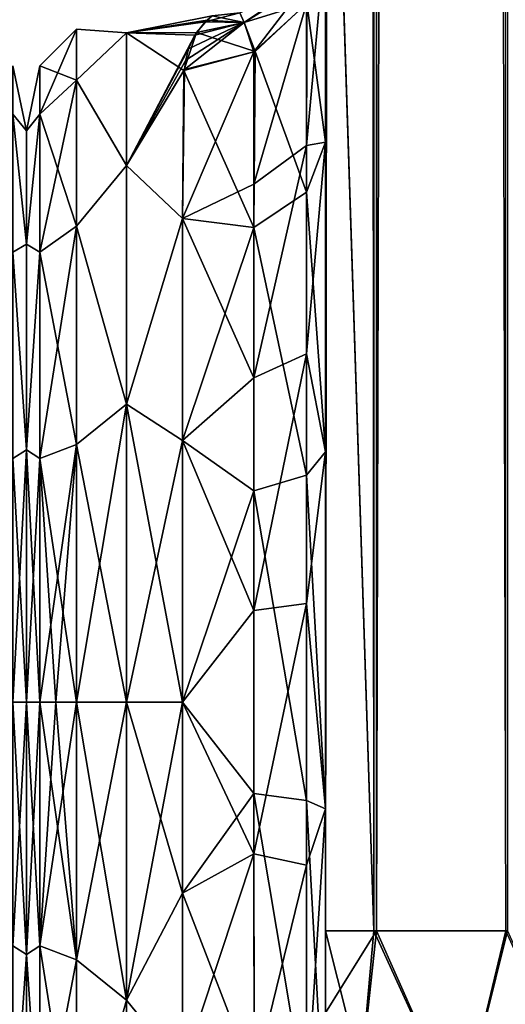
# Model space of a CAD drawing. Extents: x -23 to 470, y -1800 to 0.
# Tile 21 of 256: x 46 to 63, y -1783 to -1748. Entities that reach past the tile are written whole.
import ezdxf

# ---------------------------------------------------------------- set-up
doc = ezdxf.new("R2010")
doc.units = 0
doc.header["$LTSCALE"] = 17.087905
for name, color, linetype in [('10', 7, 'CONTINUOUS'), ('14', 7, 'CONTINUOUS'), ('15', 7, 'CONTINUOUS'), ('16', 7, 'CONTINUOUS'), ('25', 7, 'CONTINUOUS'), ('26', 7, 'CONTINUOUS'), ('31', 7, 'CONTINUOUS'), ('32', 7, 'CONTINUOUS'), ('34', 7, 'CONTINUOUS'), ('38', 7, 'CONTINUOUS'), ('56', 7, 'CONTINUOUS'), ('58', 7, 'CONTINUOUS'), ('623', 7, 'CONTINUOUS'), ('641', 7, 'CONTINUOUS'), ('642', 7, 'CONTINUOUS'), ('66', 7, 'CONTINUOUS')]:
    doc.layers.add(name, color=color, linetype=linetype)

msp = doc.modelspace()

# ---------------------------------------------------------------- linework, layer by layer
at = {"layer": '10', "linetype": 'CONTINUOUS'}
for points in [[(56.45, -1728.15, 20.5), (56.45, -1733.181, 19.873), (56.45, -1752.418, 21.378), (56.45, -1728.15, 20.5)], [(56.45, -1736.981, 22.508), (56.45, -1728.15, 20.5), (56.45, -1752.418, 21.378), (56.45, -1736.981, 22.508)], [(56.45, -1728.15, 102.5), (56.45, -1736.977, 100.493), (56.45, -1780, 102.5), (56.45, -1728.15, 102.5)], [(56.45, -1782.865, -101.931), (56.45, -1783.734, -101.5), (56.45, -1728.15, -102.5), (56.45, -1782.865, -101.931)], [(56.45, -1728.15, -102.5), (56.45, -1783.734, -101.5), (56.45, -1736.981, -100.492), (56.45, -1728.15, -102.5)], [(56.45, -1780, -102.5), (56.45, -1782.865, -101.931), (56.45, -1728.15, -102.5), (56.45, -1780, -102.5)], [(56.45, -1728.15, -20.5), (56.45, -1736.977, -22.507), (56.45, -1752.418, -21.378), (56.45, -1728.15, -20.5)], [(56.45, -1733.235, -19.859), (56.45, -1728.15, -20.5), (56.45, -1752.418, -21.378), (56.45, -1733.235, -19.859)], [(56.45, -1733.181, 19.873), (56.45, -1737.891, 18.038), (56.45, -1752.418, 21.378), (56.45, -1733.181, 19.873)], [(56.45, -1737.923, -18.021), (56.45, -1733.235, -19.859), (56.45, -1752.418, -21.378), (56.45, -1737.923, -18.021)], [(56.45, -1736.977, 59.493), (56.45, -1744.158, 53.805), (56.45, -1787.5, 95), (56.45, -1736.977, 59.493)], [(56.45, -1736.981, 63.508), (56.45, -1736.977, 59.493), (56.45, -1787.5, 95), (56.45, -1736.981, 63.508)], [(56.45, -1736.977, 100.493), (56.45, -1744.158, 94.805), (56.45, -1785.305, 100.301), (56.45, -1736.977, 100.493)], [(56.45, -1780, 102.5), (56.45, -1736.977, 100.493), (56.45, -1782.865, 101.931), (56.45, -1780, 102.5)], [(56.45, -1782.865, 101.931), (56.45, -1736.977, 100.493), (56.45, -1783.734, 101.5), (56.45, -1782.865, 101.931)], [(56.45, -1783.734, 101.5), (56.45, -1736.977, 100.493), (56.45, -1785.305, 100.301), (56.45, -1783.734, 101.5)], [(56.45, -1744.158, -69.195), (56.45, -1787.5, -24.51), (56.45, -1736.977, -63.507), (56.45, -1744.158, -69.195)], [(56.45, -1736.977, -63.507), (56.45, -1787.5, -24.51), (56.45, -1736.981, -59.492), (56.45, -1736.977, -63.507)], [(56.45, -1736.977, -22.507), (56.45, -1744.158, -28.195), (56.45, -1763.249, -27.648), (56.45, -1736.977, -22.507)], [(56.45, -1752.418, -21.378), (56.45, -1736.977, -22.507), (56.45, -1763.249, -27.648), (56.45, -1752.418, -21.378)], [(56.45, -1744.161, 28.199), (56.45, -1736.981, 22.508), (56.45, -1763.25, 27.648), (56.45, -1744.161, 28.199)], [(56.45, -1763.25, 27.648), (56.45, -1736.981, 22.508), (56.45, -1752.418, 21.378), (56.45, -1763.25, 27.648)], [(56.45, -1744.161, 69.199), (56.45, -1736.981, 63.508), (56.45, -1787.5, 95), (56.45, -1744.161, 69.199)], [(56.45, -1736.981, -59.492), (56.45, -1787.5, -24.51), (56.45, -1744.161, -53.801), (56.45, -1736.981, -59.492)], [(56.45, -1786.933, -97.86), (56.45, -1787.5, -95), (56.45, -1736.981, -100.492), (56.45, -1786.933, -97.86)], [(56.45, -1736.981, -100.492), (56.45, -1787.5, -95), (56.45, -1744.161, -94.801), (56.45, -1736.981, -100.492)], [(56.45, -1786.5, -98.734), (56.45, -1786.933, -97.86), (56.45, -1736.981, -100.492), (56.45, -1786.5, -98.734)], [(56.45, -1785.305, -100.301), (56.45, -1786.5, -98.734), (56.45, -1736.981, -100.492), (56.45, -1785.305, -100.301)], [(56.45, -1783.734, -101.5), (56.45, -1785.305, -100.301), (56.45, -1736.981, -100.492), (56.45, -1783.734, -101.5)], [(56.45, -1737.891, 18.038), (56.45, -1742.006, 15.109), (56.45, -1752.418, 21.378), (56.45, -1737.891, 18.038)], [(56.45, -1742.017, -15.098), (56.45, -1737.923, -18.021), (56.45, -1752.418, -21.378), (56.45, -1742.017, -15.098)], [(56.45, -1742.006, 15.109), (56.45, -1745.277, 11.265), (56.45, -1752.418, 21.378), (56.45, -1742.006, 15.109)], [(56.45, -1745.277, -11.265), (56.45, -1742.017, -15.098), (56.45, -1752.418, -21.378), (56.45, -1745.277, -11.265)], [(56.45, -1744.158, 53.805), (56.45, -1748.128, 45.583), (56.45, -1787.5, 95), (56.45, -1744.158, 53.805)], [(56.45, -1744.158, 94.805), (56.45, -1748.128, 86.583), (56.45, -1787.5, 95), (56.45, -1744.158, 94.805)], [(56.45, -1785.305, 100.301), (56.45, -1744.158, 94.805), (56.45, -1786.5, 98.734), (56.45, -1785.305, 100.301)], [(56.45, -1786.5, 98.734), (56.45, -1744.158, 94.805), (56.45, -1786.933, 97.86), (56.45, -1786.5, 98.734)], [(56.45, -1786.933, 97.86), (56.45, -1744.158, 94.805), (56.45, -1787.5, 95), (56.45, -1786.933, 97.86)], [(56.45, -1748.128, -77.417), (56.45, -1787.5, -24.51), (56.45, -1744.158, -69.195), (56.45, -1748.128, -77.417)], [(56.45, -1744.158, -28.195), (56.45, -1748.128, -36.417), (56.45, -1775.731, -28.753), (56.45, -1744.158, -28.195)], [(56.45, -1763.249, -27.648), (56.45, -1744.158, -28.195), (56.45, -1775.731, -28.753), (56.45, -1763.249, -27.648)], [(56.45, -1748.129, 36.421), (56.45, -1744.161, 28.199), (56.45, -1775.732, 28.753), (56.45, -1748.129, 36.421)], [(56.45, -1775.732, 28.753), (56.45, -1744.161, 28.199), (56.45, -1763.25, 27.648), (56.45, -1775.732, 28.753)], [(56.45, -1748.129, 77.421), (56.45, -1744.161, 69.199), (56.45, -1787.5, 95), (56.45, -1748.129, 77.421)], [(56.45, -1787.5, -95), (56.45, -1787.5, -24.51), (56.45, -1744.161, -94.801), (56.45, -1787.5, -95)], [(56.45, -1744.161, -94.801), (56.45, -1787.5, -24.51), (56.45, -1748.129, -86.579), (56.45, -1744.161, -94.801)], [(56.45, -1744.161, -53.801), (56.45, -1787.5, -24.51), (56.45, -1748.129, -45.579), (56.45, -1744.161, -53.801)], [(56.45, -1748.128, 45.583), (56.45, -1748.129, 36.421), (56.45, -1787.5, 95), (56.45, -1748.128, 45.583)], [(56.45, -1748.128, 86.583), (56.45, -1748.129, 77.421), (56.45, -1787.5, 95), (56.45, -1748.128, 86.583)], [(56.45, -1748.129, -86.579), (56.45, -1787.5, -24.51), (56.45, -1748.128, -77.417), (56.45, -1748.129, -86.579)], [(56.45, -1748.128, -36.417), (56.45, -1748.129, -45.579), (56.45, -1775.731, -28.753), (56.45, -1748.128, -36.417)], [(56.45, -1787.5, 95), (56.45, -1748.129, 36.421), (56.45, -1775.732, 28.753), (56.45, -1787.5, 95)], [(56.45, -1748.129, -45.579), (56.45, -1787.5, -24.51), (56.45, -1775.731, -28.753), (56.45, -1748.129, -45.579)], [(56.45, -1787.5, 24.51), (56.45, -1787.5, 95), (56.45, -1775.732, 28.753), (56.45, -1787.5, 24.51)]]:
    msp.add_3dface(points, dxfattribs=at)
at = {"layer": '14', "linetype": 'CONTINUOUS'}
for points in [[(46, -1752.022, -4.582), (46, -1755.991, -12.803), (46, -1791.978, -4.582), (46, -1752.022, -4.582)], [(46, -1752.022, 4.582), (46, -1752.022, -4.582), (46, -1791.978, -4.582), (46, -1752.022, 4.582)], [(46, -1755.991, 12.803), (46, -1752.022, 4.582), (46, -1788.009, 12.803), (46, -1755.991, 12.803)], [(46, -1788.009, 12.803), (46, -1752.022, 4.582), (46, -1791.978, 4.582), (46, -1788.009, 12.803)], [(46, -1791.978, 4.582), (46, -1752.022, 4.582), (46, -1791.978, -4.582), (46, -1791.978, 4.582)], [(46, -1755.991, -12.803), (46, -1763.173, -18.494), (46, -1788.009, -12.803), (46, -1755.991, -12.803)], [(46, -1791.978, -4.582), (46, -1755.991, -12.803), (46, -1788.009, -12.803), (46, -1791.978, -4.582)], [(46, -1763.174, 18.494), (46, -1755.991, 12.803), (46, -1780.827, 18.494), (46, -1763.174, 18.494)], [(46, -1780.827, 18.494), (46, -1755.991, 12.803), (46, -1788.009, 12.803), (46, -1780.827, 18.494)], [(46, -1763.173, -18.494), (46, -1772, -20.5), (46, -1780.826, -18.494), (46, -1763.173, -18.494)], [(46, -1788.009, -12.803), (46, -1763.173, -18.494), (46, -1780.826, -18.494), (46, -1788.009, -12.803)], [(46, -1772, 20.5), (46, -1763.174, 18.494), (46, -1780.827, 18.494), (46, -1772, 20.5)]]:
    msp.add_3dface(points, dxfattribs=at)
at = {"layer": '15', "linetype": 'CONTINUOUS'}
for points in [[(49.5, -1782.413, -21.623), (49.5, -1772, -24), (51.45, -1778.677, -23.052), (49.5, -1782.413, -21.623)], [(51.45, -1778.677, -23.052), (49.5, -1772, -24), (51.45, -1772, -24), (51.45, -1778.677, -23.052)], [(49.5, -1772, 24), (49.5, -1782.413, 21.623), (51.45, -1772, 24), (49.5, -1772, 24)], [(51.45, -1772, 24), (49.5, -1782.413, 21.623), (51.45, -1778.677, 23.052), (51.45, -1772, 24)], [(51.45, -1784.828, -20.284), (49.5, -1782.413, -21.623), (51.45, -1778.677, -23.052), (51.45, -1784.828, -20.284)], [(51.45, -1778.677, 23.052), (49.5, -1782.413, 21.623), (51.45, -1784.828, 20.284), (51.45, -1778.677, 23.052)], [(49.5, -1790.764, -14.964), (49.5, -1782.413, -21.623), (51.45, -1784.828, -20.284), (49.5, -1790.764, -14.964)], [(49.5, -1782.413, 21.623), (49.5, -1790.764, 14.964), (51.45, -1784.828, 20.284), (49.5, -1782.413, 21.623)]]:
    msp.add_3dface(points, dxfattribs=at)
at = {"layer": '16', "linetype": 'CONTINUOUS'}
for points in [[(52.314, -1748.153, -2.702), (49.5, -1748.602, 5.341), (52.485, -1748.002, -0.308), (52.314, -1748.153, -2.702)], [(52.485, -1748.002, -0.308), (49.5, -1748.602, 5.341), (52.245, -1748.221, 3.25), (52.485, -1748.002, -0.308)], [(51.94, -1748.592, -5.298), (49.5, -1748.602, 5.341), (52.314, -1748.153, -2.702), (51.94, -1748.592, -5.298)], [(52.245, -1748.221, 3.25), (49.5, -1748.602, 5.341), (51.88, -1748.683, 5.686), (52.245, -1748.221, 3.25)], [(49.5, -1748.602, -5.341), (49.5, -1748.602, 5.341), (51.94, -1748.592, -5.298), (49.5, -1748.602, -5.341)], [(51.499, -1749.914, -9.392), (49.5, -1748.602, -5.341), (51.94, -1748.592, -5.298), (51.499, -1749.914, -9.392)], [(49.5, -1748.602, 5.341), (49.5, -1753.236, 14.964), (51.88, -1748.683, 5.686), (49.5, -1748.602, 5.341)], [(49.5, -1753.236, -14.964), (49.5, -1748.602, -5.341), (51.499, -1749.914, -9.392), (49.5, -1753.236, -14.964)], [(51.88, -1748.683, 5.686), (49.5, -1753.236, 14.964), (51.662, -1749.157, 7.363), (51.88, -1748.683, 5.686)], [(51.662, -1749.157, 7.363), (49.5, -1753.236, 14.964), (51.571, -1749.558, 8.507), (51.662, -1749.157, 7.363)], [(51.571, -1749.558, 8.507), (49.5, -1753.236, 14.964), (51.517, -1749.886, 9.326), (51.571, -1749.558, 8.507)], [(51.517, -1749.886, 9.326), (49.5, -1753.236, 14.964), (51.445, -1755.095, 17.036), (51.517, -1749.886, 9.326)], [(51.446, -1755.091, -17.032), (49.5, -1753.236, -14.964), (51.499, -1749.914, -9.392), (51.446, -1755.091, -17.032)], [(49.5, -1753.236, 14.964), (49.5, -1761.587, 21.623), (51.445, -1755.095, 17.036), (49.5, -1753.236, 14.964)], [(49.5, -1761.587, -21.623), (49.5, -1753.236, -14.964), (51.446, -1755.091, -17.032), (49.5, -1761.587, -21.623)], [(51.45, -1762.858, -22.191), (49.5, -1761.587, -21.623), (51.446, -1755.091, -17.032), (51.45, -1762.858, -22.191)], [(51.445, -1755.095, 17.036), (49.5, -1761.587, 21.623), (51.45, -1762.858, 22.191), (51.445, -1755.095, 17.036)], [(51.45, -1772, -24), (49.5, -1772, -24), (49.5, -1761.587, -21.623), (51.45, -1772, -24)], [(49.5, -1761.587, 21.623), (49.5, -1772, 24), (51.45, -1762.858, 22.191), (49.5, -1761.587, 21.623)], [(51.45, -1772, -24), (49.5, -1761.587, -21.623), (51.45, -1762.858, -22.191), (51.45, -1772, -24)], [(49.5, -1772, 24), (51.45, -1772, 24), (51.45, -1762.858, 22.191), (49.5, -1772, 24)]]:
    msp.add_3dface(points, dxfattribs=at)
at = {"layer": '25', "linetype": 'CONTINUOUS'}
for points in [[(56.45, -1745.277, -11.265), (56.45, -1752.418, -21.378), (55.794, -1747.559, -10.303), (56.45, -1745.277, -11.265)], [(53.989, -1749.247, -9.592), (55.794, -1747.559, -10.303), (55.78, -1754.173, -19.606), (53.989, -1749.247, -9.592)], [(55.794, -1747.559, -10.303), (56.45, -1752.418, -21.378), (55.78, -1754.173, -19.606), (55.794, -1747.559, -10.303)], [(51.499, -1749.914, -9.392), (53.989, -1749.247, -9.592), (53.946, -1755.405, -18.251), (51.499, -1749.914, -9.392)], [(53.946, -1755.405, -18.251), (53.989, -1749.247, -9.592), (55.78, -1754.173, -19.606), (53.946, -1755.405, -18.251)], [(51.446, -1755.091, -17.032), (51.499, -1749.914, -9.392), (53.946, -1755.405, -18.251), (51.446, -1755.091, -17.032)], [(56.45, -1752.418, -21.378), (56.45, -1763.249, -27.648), (55.78, -1754.173, -19.606), (56.45, -1752.418, -21.378)], [(53.946, -1755.405, -18.251), (55.78, -1754.173, -19.606), (55.78, -1764.068, -25.284), (53.946, -1755.405, -18.251)], [(55.78, -1754.173, -19.606), (56.45, -1763.249, -27.648), (55.78, -1764.068, -25.284), (55.78, -1754.173, -19.606)], [(51.45, -1762.858, -22.191), (51.446, -1755.091, -17.032), (53.946, -1755.405, -18.251), (51.45, -1762.858, -22.191)], [(53.946, -1764.617, -23.537), (51.45, -1762.858, -22.191), (53.946, -1755.405, -18.251), (53.946, -1764.617, -23.537)], [(53.946, -1764.617, -23.537), (53.946, -1755.405, -18.251), (55.78, -1764.068, -25.284), (53.946, -1764.617, -23.537)], [(51.45, -1772, -24), (51.45, -1762.858, -22.191), (53.946, -1764.617, -23.537), (51.45, -1772, -24)], [(56.45, -1763.249, -27.648), (56.45, -1775.731, -28.753), (55.78, -1764.068, -25.284), (56.45, -1763.249, -27.648)], [(53.946, -1764.617, -23.537), (55.78, -1764.068, -25.284), (55.78, -1775.434, -26.276), (53.946, -1764.617, -23.537)], [(55.78, -1764.068, -25.284), (56.45, -1775.731, -28.753), (55.78, -1775.434, -26.276), (55.78, -1764.068, -25.284)], [(53.947, -1775.197, -24.46), (51.45, -1772, -24), (53.946, -1764.617, -23.537), (53.947, -1775.197, -24.46)], [(53.947, -1775.197, -24.46), (53.946, -1764.617, -23.537), (55.78, -1775.434, -26.276), (53.947, -1775.197, -24.46)], [(51.45, -1778.677, -23.052), (51.45, -1772, -24), (53.947, -1775.197, -24.46), (51.45, -1778.677, -23.052)], [(53.948, -1785.185, -20.849), (51.45, -1778.677, -23.052), (53.947, -1775.197, -24.46), (53.948, -1785.185, -20.849)], [(53.948, -1785.185, -20.849), (53.947, -1775.197, -24.46), (55.78, -1786.164, -22.397), (53.948, -1785.185, -20.849)], [(53.947, -1775.197, -24.46), (55.78, -1775.434, -26.276), (55.78, -1786.164, -22.397), (53.947, -1775.197, -24.46)], [(56.45, -1775.731, -28.753), (56.45, -1787.5, -24.51), (55.78, -1775.434, -26.276), (56.45, -1775.731, -28.753)], [(55.78, -1775.434, -26.276), (56.45, -1787.5, -24.51), (55.78, -1786.164, -22.397), (55.78, -1775.434, -26.276)], [(51.45, -1784.828, -20.284), (51.45, -1778.677, -23.052), (53.948, -1785.185, -20.849), (51.45, -1784.828, -20.284)]]:
    msp.add_3dface(points, dxfattribs=at)
at = {"layer": '26', "linetype": 'CONTINUOUS'}
for points in [[(56.45, -1752.418, 21.378), (56.45, -1745.277, 11.265), (55.779, -1752.541, 17.987), (56.45, -1752.418, 21.378)], [(55.779, -1752.541, 17.987), (56.45, -1745.277, 11.265), (55.779, -1747.582, 10.293), (55.779, -1752.541, 17.987)], [(53.946, -1753.886, 16.744), (55.779, -1747.582, 10.293), (53.945, -1749.27, 9.582), (53.946, -1753.886, 16.744)], [(53.946, -1753.886, 16.744), (55.779, -1752.541, 17.987), (55.779, -1747.582, 10.293), (53.946, -1753.886, 16.744)], [(51.517, -1749.886, 9.326), (51.445, -1755.095, 17.036), (53.945, -1749.27, 9.582), (51.517, -1749.886, 9.326)], [(53.945, -1749.27, 9.582), (51.445, -1755.095, 17.036), (53.946, -1753.886, 16.744), (53.945, -1749.27, 9.582)], [(55.78, -1759.821, 23.535), (56.45, -1752.418, 21.378), (55.779, -1752.541, 17.987), (55.78, -1759.821, 23.535)], [(56.45, -1763.25, 27.648), (56.45, -1752.418, 21.378), (55.78, -1759.821, 23.535), (56.45, -1763.25, 27.648)], [(53.946, -1753.886, 16.744), (53.946, -1760.663, 21.908), (55.779, -1752.541, 17.987), (53.946, -1753.886, 16.744)], [(53.946, -1760.663, 21.908), (55.78, -1759.821, 23.535), (55.779, -1752.541, 17.987), (53.946, -1760.663, 21.908)], [(53.946, -1753.886, 16.744), (51.445, -1755.095, 17.036), (53.946, -1760.663, 21.908), (53.946, -1753.886, 16.744)], [(51.445, -1755.095, 17.036), (51.45, -1762.858, 22.191), (53.946, -1760.663, 21.908), (51.445, -1755.095, 17.036)], [(53.946, -1760.663, 21.908), (53.947, -1768.792, 24.459), (55.78, -1759.821, 23.535), (53.946, -1760.663, 21.908)], [(53.947, -1768.792, 24.459), (55.78, -1768.554, 26.275), (55.78, -1759.821, 23.535), (53.947, -1768.792, 24.459)], [(55.78, -1768.554, 26.275), (56.45, -1763.25, 27.648), (55.78, -1759.821, 23.535), (55.78, -1768.554, 26.275)], [(53.946, -1760.663, 21.908), (51.45, -1762.858, 22.191), (53.947, -1768.792, 24.459), (53.946, -1760.663, 21.908)], [(51.45, -1762.858, 22.191), (51.45, -1772, 24), (53.947, -1768.792, 24.459), (51.45, -1762.858, 22.191)], [(56.45, -1775.732, 28.753), (56.45, -1763.25, 27.648), (55.78, -1768.554, 26.275), (56.45, -1775.732, 28.753)], [(53.947, -1768.792, 24.459), (53.947, -1777.305, 24.091), (55.78, -1768.554, 26.275), (53.947, -1768.792, 24.459)], [(53.947, -1777.305, 24.091), (55.78, -1777.699, 25.88), (55.78, -1768.554, 26.275), (53.947, -1777.305, 24.091)], [(55.78, -1777.699, 25.88), (56.45, -1775.732, 28.753), (55.78, -1768.554, 26.275), (55.78, -1777.699, 25.88)], [(53.947, -1768.792, 24.459), (51.45, -1772, 24), (53.947, -1777.305, 24.091), (53.947, -1768.792, 24.459)], [(51.45, -1772, 24), (51.45, -1778.677, 23.052), (53.947, -1777.305, 24.091), (51.45, -1772, 24)], [(56.45, -1787.5, 24.51), (56.45, -1775.732, 28.753), (55.78, -1786.164, 22.397), (56.45, -1787.5, 24.51)], [(55.78, -1786.164, 22.397), (56.45, -1775.732, 28.753), (55.78, -1777.699, 25.88), (55.78, -1786.164, 22.397)], [(51.45, -1778.677, 23.052), (51.45, -1784.828, 20.284), (53.947, -1777.305, 24.091), (51.45, -1778.677, 23.052)], [(53.947, -1777.305, 24.091), (51.45, -1784.828, 20.284), (53.948, -1785.185, 20.849), (53.947, -1777.305, 24.091)], [(53.947, -1777.305, 24.091), (53.948, -1785.185, 20.849), (55.78, -1777.699, 25.88), (53.947, -1777.305, 24.091)], [(53.948, -1785.185, 20.849), (55.78, -1786.164, 22.397), (55.78, -1777.699, 25.88), (53.948, -1785.185, 20.849)]]:
    msp.add_3dface(points, dxfattribs=at)
at = {"layer": '31', "linetype": 'CONTINUOUS'}
for points in [[(47.752, -1750.259, -9.005), (46.469, -1749.75, 0), (47.752, -1748.468, 0), (47.752, -1750.259, -9.005)], [(47.752, -1748.468, 0), (46.469, -1751.444, 8.515), (47.752, -1750.259, 9.005), (47.752, -1748.468, 0)], [(46.469, -1749.75, 0), (46.469, -1751.444, 8.515), (47.752, -1748.468, 0), (46.469, -1749.75, 0)], [(49.5, -1748.602, 5.341), (49.5, -1748.602, -5.341), (47.752, -1748.468, 0), (49.5, -1748.602, 5.341)], [(49.5, -1748.602, 5.341), (47.752, -1748.468, 0), (47.752, -1750.259, 9.005), (49.5, -1748.602, 5.341)], [(49.5, -1748.602, -5.341), (47.752, -1750.259, -9.005), (47.752, -1748.468, 0), (49.5, -1748.602, -5.341)], [(49.5, -1753.236, 14.964), (49.5, -1748.602, 5.341), (47.752, -1750.259, 9.005), (49.5, -1753.236, 14.964)], [(49.5, -1748.602, -5.341), (49.5, -1753.236, -14.964), (47.752, -1750.259, -9.005), (49.5, -1748.602, -5.341)], [(46, -1752.022, -4.582), (46, -1752.022, 4.582), (46.469, -1749.75, 0), (46, -1752.022, -4.582)], [(46.469, -1751.444, -8.515), (46, -1752.022, -4.582), (46.469, -1749.75, 0), (46.469, -1751.444, -8.515)], [(46.469, -1749.75, 0), (46, -1752.022, 4.582), (46.469, -1751.444, 8.515), (46.469, -1749.75, 0)], [(46.469, -1751.444, -8.515), (46.469, -1749.75, 0), (47.752, -1750.259, -9.005), (46.469, -1751.444, -8.515)], [(47.752, -1755.36, -16.64), (46.469, -1751.444, -8.515), (47.752, -1750.259, -9.005), (47.752, -1755.36, -16.64)], [(46.469, -1751.444, 8.515), (46.469, -1756.267, 15.733), (47.752, -1750.259, 9.005), (46.469, -1751.444, 8.515)], [(47.752, -1750.259, 9.005), (46.469, -1756.267, 15.733), (47.752, -1755.36, 16.64), (47.752, -1750.259, 9.005)], [(49.5, -1753.236, 14.964), (47.752, -1750.259, 9.005), (47.752, -1755.36, 16.64), (49.5, -1753.236, 14.964)], [(49.5, -1753.236, -14.964), (47.752, -1755.36, -16.64), (47.752, -1750.259, -9.005), (49.5, -1753.236, -14.964)], [(46, -1755.991, -12.803), (46, -1752.022, -4.582), (46.469, -1751.444, -8.515), (46, -1755.991, -12.803)], [(46.469, -1756.267, -15.733), (46, -1755.991, -12.803), (46.469, -1751.444, -8.515), (46.469, -1756.267, -15.733)], [(46, -1752.022, 4.582), (46, -1755.991, 12.803), (46.469, -1751.444, 8.515), (46, -1752.022, 4.582)], [(46.469, -1751.444, 8.515), (46, -1755.991, 12.803), (46.469, -1756.267, 15.733), (46.469, -1751.444, 8.515)], [(46.469, -1756.267, -15.733), (46.469, -1751.444, -8.515), (47.752, -1755.36, -16.64), (46.469, -1756.267, -15.733)], [(49.5, -1761.587, 21.623), (49.5, -1753.236, 14.964), (47.752, -1755.36, 16.64), (49.5, -1761.587, 21.623)], [(49.5, -1753.236, -14.964), (49.5, -1761.587, -21.623), (47.752, -1755.36, -16.64), (49.5, -1753.236, -14.964)], [(47.752, -1755.36, 16.64), (46.469, -1763.485, 20.556), (47.752, -1762.995, 21.741), (47.752, -1755.36, 16.64)], [(46.469, -1756.267, 15.733), (46.469, -1763.485, 20.556), (47.752, -1755.36, 16.64), (46.469, -1756.267, 15.733)], [(47.752, -1762.995, -21.741), (46.469, -1756.267, -15.733), (47.752, -1755.36, -16.64), (47.752, -1762.995, -21.741)], [(49.5, -1761.587, 21.623), (47.752, -1755.36, 16.64), (47.752, -1762.995, 21.741), (49.5, -1761.587, 21.623)], [(49.5, -1761.587, -21.623), (47.752, -1762.995, -21.741), (47.752, -1755.36, -16.64), (49.5, -1761.587, -21.623)], [(46, -1763.173, -18.494), (46, -1755.991, -12.803), (46.469, -1756.267, -15.733), (46, -1763.173, -18.494)], [(46, -1755.991, 12.803), (46, -1763.174, 18.494), (46.469, -1756.267, 15.733), (46, -1755.991, 12.803)], [(46.469, -1763.485, -20.556), (46, -1763.173, -18.494), (46.469, -1756.267, -15.733), (46.469, -1763.485, -20.556)], [(46.469, -1756.267, 15.733), (46, -1763.174, 18.494), (46.469, -1763.485, 20.556), (46.469, -1756.267, 15.733)], [(46.469, -1763.485, -20.556), (46.469, -1756.267, -15.733), (47.752, -1762.995, -21.741), (46.469, -1763.485, -20.556)], [(49.5, -1761.587, -21.623), (49.5, -1772, -24), (47.752, -1762.995, -21.741), (49.5, -1761.587, -21.623)], [(49.5, -1772, 24), (49.5, -1761.587, 21.623), (47.752, -1772, 23.532), (49.5, -1772, 24)], [(47.752, -1772, 23.532), (49.5, -1761.587, 21.623), (47.752, -1762.995, 21.741), (47.752, -1772, 23.532)], [(46.469, -1763.485, 20.556), (46.469, -1772, 22.25), (47.752, -1762.995, 21.741), (46.469, -1763.485, 20.556)], [(46.469, -1772, 22.25), (47.025, -1772, 22.975), (47.752, -1762.995, 21.741), (46.469, -1772, 22.25)], [(47.752, -1772, -23.532), (46.469, -1763.485, -20.556), (47.752, -1762.995, -21.741), (47.752, -1772, -23.532)], [(47.025, -1772, 22.975), (47.752, -1772, 23.532), (47.752, -1762.995, 21.741), (47.025, -1772, 22.975)], [(49.5, -1772, -24), (47.752, -1772, -23.532), (47.752, -1762.995, -21.741), (49.5, -1772, -24)], [(46, -1772, -20.5), (46, -1763.173, -18.494), (46.469, -1772, -22.25), (46, -1772, -20.5)], [(46.469, -1772, -22.25), (46, -1763.173, -18.494), (46.469, -1763.485, -20.556), (46.469, -1772, -22.25)], [(46, -1763.174, 18.494), (46, -1772, 20.5), (46.469, -1763.485, 20.556), (46, -1763.174, 18.494)], [(46, -1772, 20.5), (46.469, -1772, 22.25), (46.469, -1763.485, 20.556), (46, -1772, 20.5)], [(47.752, -1772, -23.532), (47.025, -1772, -22.975), (46.469, -1763.485, -20.556), (47.752, -1772, -23.532)], [(47.025, -1772, -22.975), (46.469, -1772, -22.25), (46.469, -1763.485, -20.556), (47.025, -1772, -22.975)]]:
    msp.add_3dface(points, dxfattribs=at)
at = {"layer": '32', "linetype": 'CONTINUOUS'}
for points in [[(46, -1780.826, -18.494), (46, -1772, -20.5), (46.469, -1780.515, -20.556), (46, -1780.826, -18.494)], [(46.469, -1780.515, -20.556), (46, -1772, -20.5), (46.469, -1772, -22.25), (46.469, -1780.515, -20.556)], [(46, -1772, 20.5), (46, -1780.827, 18.494), (46.469, -1772, 22.25), (46, -1772, 20.5)], [(46.469, -1772, 22.25), (46, -1780.827, 18.494), (46.469, -1780.515, 20.556), (46.469, -1772, 22.25)], [(47.752, -1781.005, -21.741), (46.469, -1772, -22.25), (47.025, -1772, -22.975), (47.752, -1781.005, -21.741)], [(46.469, -1780.515, -20.556), (46.469, -1772, -22.25), (47.752, -1781.005, -21.741), (46.469, -1780.515, -20.556)], [(47.025, -1772, 22.975), (46.469, -1780.515, 20.556), (47.752, -1772, 23.532), (47.025, -1772, 22.975)], [(47.752, -1772, 23.532), (46.469, -1780.515, 20.556), (47.752, -1781.005, 21.741), (47.752, -1772, 23.532)], [(46.469, -1772, 22.25), (46.469, -1780.515, 20.556), (47.025, -1772, 22.975), (46.469, -1772, 22.25)], [(47.752, -1772, -23.532), (47.752, -1781.005, -21.741), (47.025, -1772, -22.975), (47.752, -1772, -23.532)], [(49.5, -1772, -24), (49.5, -1782.413, -21.623), (47.752, -1772, -23.532), (49.5, -1772, -24)], [(49.5, -1782.413, -21.623), (47.752, -1781.005, -21.741), (47.752, -1772, -23.532), (49.5, -1782.413, -21.623)], [(49.5, -1782.413, 21.623), (49.5, -1772, 24), (47.752, -1781.005, 21.741), (49.5, -1782.413, 21.623)], [(49.5, -1772, 24), (47.752, -1772, 23.532), (47.752, -1781.005, 21.741), (49.5, -1772, 24)], [(46.469, -1780.515, 20.556), (46, -1780.827, 18.494), (46.469, -1787.733, 15.733), (46.469, -1780.515, 20.556)], [(46.469, -1787.733, -15.733), (46, -1780.826, -18.494), (46.469, -1780.515, -20.556), (46.469, -1787.733, -15.733)], [(47.752, -1788.64, -16.64), (46.469, -1780.515, -20.556), (47.752, -1781.005, -21.741), (47.752, -1788.64, -16.64)], [(46.469, -1787.733, -15.733), (46.469, -1780.515, -20.556), (47.752, -1788.64, -16.64), (46.469, -1787.733, -15.733)], [(46.469, -1780.515, 20.556), (46.469, -1787.733, 15.733), (47.752, -1781.005, 21.741), (46.469, -1780.515, 20.556)], [(46, -1788.009, -12.803), (46, -1780.826, -18.494), (46.469, -1787.733, -15.733), (46, -1788.009, -12.803)], [(46, -1780.827, 18.494), (46, -1788.009, 12.803), (46.469, -1787.733, 15.733), (46, -1780.827, 18.494)], [(47.752, -1781.005, 21.741), (46.469, -1787.733, 15.733), (47.752, -1788.64, 16.64), (47.752, -1781.005, 21.741)], [(49.5, -1782.413, -21.623), (47.752, -1788.64, -16.64), (47.752, -1781.005, -21.741), (49.5, -1782.413, -21.623)], [(49.5, -1782.413, 21.623), (47.752, -1781.005, 21.741), (47.752, -1788.64, 16.64), (49.5, -1782.413, 21.623)], [(49.5, -1782.413, -21.623), (49.5, -1790.764, -14.964), (47.752, -1788.64, -16.64), (49.5, -1782.413, -21.623)], [(49.5, -1790.764, 14.964), (49.5, -1782.413, 21.623), (47.752, -1788.64, 16.64), (49.5, -1790.764, 14.964)]]:
    msp.add_3dface(points, dxfattribs=at)
at = {"layer": '34', "linetype": 'CONTINUOUS'}
for points in [[(56.45, -20, 102.5), (56.45, -71.85, 102.5), (58.138, -1780, 108.8), (56.45, -20, 102.5)], [(56.45, -20, 102.5), (58.138, -1780, 108.8), (58.138, -20, 108.8), (56.45, -20, 102.5)], [(58.138, -1780, 108.8), (62.747, -1780, 113.41), (58.138, -20, 108.8), (58.138, -1780, 108.8)], [(62.747, -1780, 113.41), (62.747, -20, 113.41), (58.138, -20, 108.8), (62.747, -1780, 113.41)], [(56.45, -71.85, 102.5), (56.45, -1728.15, 102.5), (58.138, -1780, 108.8), (56.45, -71.85, 102.5)], [(56.45, -1728.15, 102.5), (56.45, -1780, 102.5), (58.138, -1780, 108.8), (56.45, -1728.15, 102.5)]]:
    msp.add_3dface(points, dxfattribs=at)
at = {"layer": '38', "linetype": 'CONTINUOUS'}
for points in [[(56.45, -1780, -102.5), (56.45, -1728.15, -102.5), (58.225, -20, -108.75), (56.45, -1780, -102.5)], [(58.225, -1780, -108.75), (56.45, -1780, -102.5), (58.225, -20, -108.75), (58.225, -1780, -108.75)], [(62.797, -1780, -113.323), (58.225, -1780, -108.75), (62.797, -20, -113.323), (62.797, -1780, -113.323)], [(58.225, -1780, -108.75), (58.225, -20, -108.75), (62.797, -20, -113.323), (58.225, -1780, -108.75)]]:
    msp.add_3dface(points, dxfattribs=at)
at = {"layer": '56', "linetype": 'CONTINUOUS'}
for points in [[(56.45, -1782.865, -101.931), (56.45, -1780, -102.5), (58.225, -1780, -108.75), (56.45, -1782.865, -101.931)], [(56.45, -1782.865, -101.931), (58.225, -1780, -108.75), (57.688, -1784.946, -106.94), (56.45, -1782.865, -101.931)], [(57.688, -1784.946, -106.94), (58.225, -1780, -108.75), (61.156, -1786.61, -110.958), (57.688, -1784.946, -106.94)], [(58.225, -1780, -108.75), (62.797, -1780, -113.323), (61.156, -1786.61, -110.958), (58.225, -1780, -108.75)], [(61.156, -1786.61, -110.958), (62.797, -1780, -113.323), (66.168, -1787.534, -113.188), (61.156, -1786.61, -110.958)]]:
    msp.add_3dface(points, dxfattribs=at)
at = {"layer": '58', "linetype": 'CONTINUOUS'}
for points in [[(56.45, -1780, 102.5), (56.45, -1782.865, 101.931), (57.688, -1784.946, 106.94), (56.45, -1780, 102.5)], [(56.45, -1780, 102.5), (57.688, -1784.946, 106.94), (58.138, -1780, 108.8), (56.45, -1780, 102.5)], [(57.688, -1784.946, 106.94), (61.156, -1786.61, 110.958), (58.138, -1780, 108.8), (57.688, -1784.946, 106.94)], [(58.138, -1780, 108.8), (61.156, -1786.61, 110.958), (62.747, -1780, 113.41), (58.138, -1780, 108.8)], [(61.156, -1786.61, 110.958), (66.168, -1787.534, 113.188), (62.747, -1780, 113.41), (61.156, -1786.61, 110.958)]]:
    msp.add_3dface(points, dxfattribs=at)
at = {"layer": '623', "linetype": 'CONTINUOUS'}
for points in [[(46, -1752.022, 4.582), (46, -1755.991, 12.803), (46, -1791.978, 4.582), (46, -1752.022, 4.582)], [(46, -1752.022, -4.582), (46, -1752.022, 4.582), (46, -1791.978, 4.582), (46, -1752.022, -4.582)], [(46, -1755.991, -12.803), (46, -1752.022, -4.582), (46, -1788.009, -12.803), (46, -1755.991, -12.803)], [(46, -1788.009, -12.803), (46, -1752.022, -4.582), (46, -1791.978, -4.582), (46, -1788.009, -12.803)], [(46, -1791.978, -4.582), (46, -1752.022, -4.582), (46, -1791.978, 4.582), (46, -1791.978, -4.582)], [(46, -1755.991, 12.803), (46, -1763.173, 18.494), (46, -1788.009, 12.803), (46, -1755.991, 12.803)], [(46, -1791.978, 4.582), (46, -1755.991, 12.803), (46, -1788.009, 12.803), (46, -1791.978, 4.582)], [(46, -1763.174, -18.494), (46, -1755.991, -12.803), (46, -1780.827, -18.494), (46, -1763.174, -18.494)], [(46, -1780.827, -18.494), (46, -1755.991, -12.803), (46, -1788.009, -12.803), (46, -1780.827, -18.494)], [(46, -1763.173, 18.494), (46, -1772, 20.5), (46, -1780.826, 18.494), (46, -1763.173, 18.494)], [(46, -1788.009, 12.803), (46, -1763.173, 18.494), (46, -1780.826, 18.494), (46, -1788.009, 12.803)], [(46, -1772, -20.5), (46, -1763.174, -18.494), (46, -1780.827, -18.494), (46, -1772, -20.5)]]:
    msp.add_3dface(points, dxfattribs=at)
at = {"layer": '641', "linetype": 'CONTINUOUS'}
for points in [[(46, -1752.022, 4.582), (46, -1752.022, -4.582), (45.531, -1749.75, 0), (46, -1752.022, 4.582)], [(45.531, -1751.444, 8.515), (46, -1752.022, 4.582), (45.531, -1749.75, 0), (45.531, -1751.444, 8.515)], [(45.531, -1749.75, 0), (46, -1752.022, -4.582), (45.531, -1751.444, -8.515), (45.531, -1749.75, 0)], [(46, -1755.991, 12.803), (46, -1752.022, 4.582), (45.531, -1751.444, 8.515), (46, -1755.991, 12.803)], [(45.531, -1756.267, 15.733), (46, -1755.991, 12.803), (45.531, -1751.444, 8.515), (45.531, -1756.267, 15.733)], [(46, -1752.022, -4.582), (46, -1755.991, -12.803), (45.531, -1751.444, -8.515), (46, -1752.022, -4.582)], [(45.531, -1751.444, -8.515), (46, -1755.991, -12.803), (45.531, -1756.267, -15.733), (45.531, -1751.444, -8.515)], [(46, -1763.173, 18.494), (46, -1755.991, 12.803), (45.531, -1756.267, 15.733), (46, -1763.173, 18.494)], [(46, -1755.991, -12.803), (46, -1763.174, -18.494), (45.531, -1756.267, -15.733), (46, -1755.991, -12.803)], [(45.531, -1763.485, 20.556), (46, -1763.173, 18.494), (45.531, -1756.267, 15.733), (45.531, -1763.485, 20.556)], [(45.531, -1756.267, -15.733), (46, -1763.174, -18.494), (45.531, -1763.485, -20.556), (45.531, -1756.267, -15.733)], [(46, -1772, 20.5), (46, -1763.173, 18.494), (45.531, -1772, 22.25), (46, -1772, 20.5)], [(45.531, -1772, 22.25), (46, -1763.173, 18.494), (45.531, -1763.485, 20.556), (45.531, -1772, 22.25)], [(46, -1763.174, -18.494), (46, -1772, -20.5), (45.531, -1763.485, -20.556), (46, -1763.174, -18.494)], [(46, -1772, -20.5), (45.531, -1772, -22.25), (45.531, -1763.485, -20.556), (46, -1772, -20.5)]]:
    msp.add_3dface(points, dxfattribs=at)
at = {"layer": '642', "linetype": 'CONTINUOUS'}
for points in [[(46, -1780.826, 18.494), (46, -1772, 20.5), (45.531, -1780.515, 20.556), (46, -1780.826, 18.494)], [(45.531, -1780.515, 20.556), (46, -1772, 20.5), (45.531, -1772, 22.25), (45.531, -1780.515, 20.556)], [(46, -1772, -20.5), (46, -1780.827, -18.494), (45.531, -1772, -22.25), (46, -1772, -20.5)], [(45.531, -1772, -22.25), (46, -1780.827, -18.494), (45.531, -1780.515, -20.556), (45.531, -1772, -22.25)], [(45.531, -1780.515, -20.556), (46, -1780.827, -18.494), (45.531, -1787.733, -15.733), (45.531, -1780.515, -20.556)], [(45.531, -1787.733, 15.733), (46, -1780.826, 18.494), (45.531, -1780.515, 20.556), (45.531, -1787.733, 15.733)], [(46, -1788.009, 12.803), (46, -1780.826, 18.494), (45.531, -1787.733, 15.733), (46, -1788.009, 12.803)], [(46, -1780.827, -18.494), (46, -1788.009, -12.803), (45.531, -1787.733, -15.733), (46, -1780.827, -18.494)]]:
    msp.add_3dface(points, dxfattribs=at)
at = {"layer": '66', "linetype": 'CONTINUOUS'}
for points in [[(53.606, -1748.235, 4.851), (55.78, -1746.763, 0.001), (53.457, -1747.905, 0.001), (53.606, -1748.235, 4.851)], [(53.457, -1747.905, 0.001), (55.752, -1746.891, -5.387), (53.606, -1748.235, -4.85), (53.457, -1747.905, 0.001)], [(55.752, -1746.891, 5.389), (55.78, -1746.763, 0.001), (53.606, -1748.235, 4.851), (55.752, -1746.891, 5.389)], [(53.945, -1749.27, 9.582), (55.752, -1746.891, 5.389), (53.606, -1748.235, 4.851), (53.945, -1749.27, 9.582)], [(55.752, -1746.891, -5.387), (55.794, -1747.559, -10.303), (53.606, -1748.235, -4.85), (55.752, -1746.891, -5.387)], [(53.945, -1749.27, 9.582), (55.779, -1747.582, 10.293), (55.752, -1746.891, 5.389), (53.945, -1749.27, 9.582)], [(53.606, -1748.235, -4.85), (55.794, -1747.559, -10.303), (53.989, -1749.247, -9.592), (53.606, -1748.235, -4.85)], [(52.485, -1748.002, -0.308), (52.245, -1748.221, 3.25), (53.457, -1747.905, 0.001), (52.485, -1748.002, -0.308)], [(52.245, -1748.221, 3.25), (53.606, -1748.235, 4.851), (53.457, -1747.905, 0.001), (52.245, -1748.221, 3.25)], [(52.485, -1748.002, -0.308), (53.457, -1747.905, 0.001), (53.606, -1748.235, -4.85), (52.485, -1748.002, -0.308)], [(51.571, -1749.558, 8.507), (51.517, -1749.886, 9.326), (53.606, -1748.235, 4.851), (51.571, -1749.558, 8.507)], [(51.517, -1749.886, 9.326), (53.945, -1749.27, 9.582), (53.606, -1748.235, 4.851), (51.517, -1749.886, 9.326)], [(51.662, -1749.157, 7.363), (51.571, -1749.558, 8.507), (53.606, -1748.235, 4.851), (51.662, -1749.157, 7.363)], [(51.88, -1748.683, 5.686), (51.662, -1749.157, 7.363), (53.606, -1748.235, 4.851), (51.88, -1748.683, 5.686)], [(52.245, -1748.221, 3.25), (51.88, -1748.683, 5.686), (53.606, -1748.235, 4.851), (52.245, -1748.221, 3.25)], [(51.94, -1748.592, -5.298), (52.314, -1748.153, -2.702), (53.606, -1748.235, -4.85), (51.94, -1748.592, -5.298)], [(51.94, -1748.592, -5.298), (53.606, -1748.235, -4.85), (53.989, -1749.247, -9.592), (51.94, -1748.592, -5.298)], [(52.314, -1748.153, -2.702), (52.485, -1748.002, -0.308), (53.606, -1748.235, -4.85), (52.314, -1748.153, -2.702)], [(51.499, -1749.914, -9.392), (51.94, -1748.592, -5.298), (53.989, -1749.247, -9.592), (51.499, -1749.914, -9.392)]]:
    msp.add_3dface(points, dxfattribs=at)

doc.saveas('drawing.dxf')
